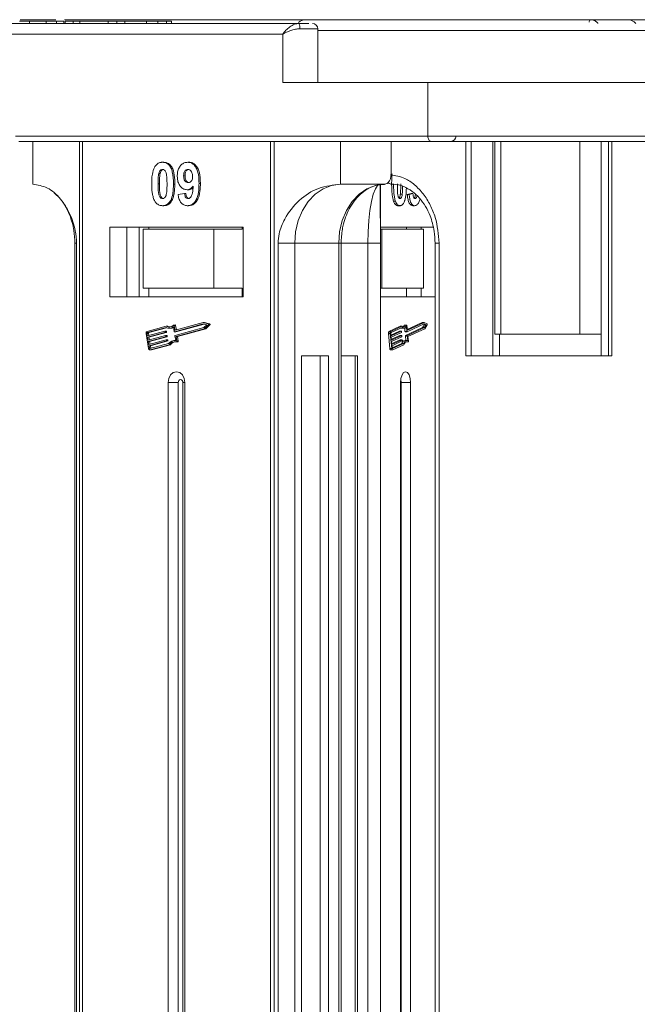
# Model space of a CAD drawing. Header units: millimetres. Extents: x -855 to 619, y 109 to 1142.
# Tile 7 of 74: x -342 to -284, y 450 to 541. Entities that reach past the tile are written whole.
import ezdxf

# ---------------------------------------------------------------- set-up
doc = ezdxf.new("R2010")
doc.units = ezdxf.units.MM

msp = doc.modelspace()

# ---------------------------------------------------------------- linework, layer by layer
at = {"color": 7, "linetype": 'Continuous', "lineweight": 15}
for p, q in [((-315.798, 541.098), (-355.136, 541.098)), ((-341.812, 541.448), (-338.465, 541.448)), ((-340.935, 541.098), (-340.935, 541.298)), ((-339.38, 541.098), (-339.38, 541.298)), ((-338.406, 541.298), (-338.406, 541.098)), ((-337.726, 541.098), (-337.726, 541.298)), ((-337.678, 541.448), (-314.415, 541.448)), ((-337.613, 541.298), (-337.613, 541.098)), ((-337.613, 541.298), (-336.867, 541.298)), ((-336.867, 541.298), (-336.867, 541.098)), ((-336.867, 541.298), (-336.22, 541.298)), ((-336.22, 541.298), (-336.22, 541.098)), ((-336.22, 541.298), (-333.584, 541.298)), ((-333.584, 541.298), (-333.584, 541.098)), ((-333.584, 541.298), (-332.788, 541.298)), ((-332.788, 541.298), (-332.788, 541.098)), ((-332.788, 541.298), (-332.042, 541.298)), ((-332.042, 541.098), (-332.042, 541.298)), ((-332.042, 541.298), (-330.001, 541.298)), ((-330.001, 541.298), (-330.001, 541.098)), ((-328.945, 541.098), (-328.945, 541.298)), ((-328.945, 541.298), (-328.158, 541.298)), ((-328.158, 541.298), (-328.158, 541.098)), ((-327.683, 541.098), (-327.683, 541.298)), ((-314.413, 541.448), (-314.362, 541.442)), ((-285.111, 541.448), (-285.124, 541.448)), ((-355.766, 540.098), (-317.297, 540.098)), ((-317.297, 540.098), (-317.297, 535.598)), ((-314.035, 540.598), (-315.719, 540.598)), ((-314.035, 535.598), (-314.035, 540.598)), ((-282.878, 540.448), (-314.035, 540.448)), ((-317.297, 535.598), (-303.771, 535.598)), ((-282.644, 535.598), (-303.771, 535.598)), ((-303.771, 535.598), (-303.771, 530.598)), ((-303.771, 530.598), (-342.241, 530.598)), ((-341.926, 530.098), (-303.456, 530.098)), ((-340.628, 530.098), (-340.628, 526.098)), ((-336.275, 530.098), (-336.275, 442.598)), ((-335.977, 442.598), (-335.977, 530.098)), ((-318.457, 530.098), (-318.457, 442.598)), ((-318.104, 442.598), (-318.104, 530.098)), ((-311.914, 526.098), (-311.914, 530.098)), ((-307.184, 527.098), (-307.184, 530.098)), ((-267.215, 530.598), (-303.771, 530.598)), ((-300.224, 530.098), (-300.224, 510.098)), ((-299.735, 530.098), (-299.735, 510.098)), ((-297.701, 510.098), (-297.701, 530.098)), ((-297.527, 530.098), (-297.527, 512.098)), ((-296.973, 512.098), (-296.973, 530.098)), ((-289.601, 530.098), (-289.601, 512.098)), ((-287.612, 530.098), (-287.612, 510.098)), ((-286.911, 510.098), (-286.911, 530.098)), ((-286.602, 510.098), (-286.602, 530.098)), ((-328.517, 528.149), (-328.391, 528.149)), ((-326.168, 528.149), (-326.042, 528.149)), ((-328.869, 527.09), (-328.743, 527.09)), ((-326.547, 526.884), (-326.421, 526.884)), ((-328.935, 526.125), (-328.809, 526.125)), ((-327.376, 526.117), (-327.503, 526.117)), ((-326.227, 525.585), (-326.101, 525.585)), ((-324.989, 526.152), (-325.115, 526.152)), ((-307.815, 526.098), (-311.914, 526.098)), ((-308.193, 526.044), (-308.193, 442.598)), ((-327.81, 524.504), (-327.684, 524.504)), ((-327.065, 525.142), (-326.468, 525.226)), ((-326.468, 525.226), (-326.342, 525.226)), ((-306.785, 524.509), (-306.963, 524.509)), ((-306.336, 525.157), (-306.158, 525.157)), ((-305.332, 525.226), (-305.685, 525.142)), ((-305.507, 525.142), (-305.685, 525.142)), ((-305.507, 525.142), (-305.154, 525.226)), ((-305.154, 525.226), (-305.332, 525.226)), ((-328.517, 524.098), (-328.391, 524.098)), ((-326.213, 524.098), (-326.087, 524.098)), ((-306.366, 524.098), (-306.543, 524.098)), ((-305.004, 524.098), (-305.181, 524.098)), ((-321.009, 522.098), (-333.426, 522.098)), ((-333.426, 522.098), (-333.426, 515.598)), ((-331.849, 522.098), (-331.849, 515.598)), ((-330.689, 522.098), (-330.689, 515.598)), ((-330.326, 521.898), (-330.326, 516.398)), ((-323.73, 521.898), (-330.326, 521.898)), ((-329.808, 521.898), (-329.808, 522.098)), ((-323.73, 516.398), (-323.73, 521.898)), ((-323.73, 521.898), (-321.095, 521.898)), ((-321.095, 522.098), (-321.095, 521.898)), ((-321.009, 515.598), (-321.009, 522.098)), ((-303.261, 522.098), (-308.193, 522.098)), ((-308.193, 521.898), (-308.065, 521.898)), ((-308.065, 521.898), (-308.065, 516.398)), ((-304.167, 521.898), (-308.065, 521.898)), ((-305.763, 522.098), (-305.763, 521.898)), ((-304.402, 521.898), (-304.402, 522.098)), ((-304.167, 516.398), (-304.167, 521.898)), ((-336.696, 520.598), (-336.696, 442.598)), ((-336.696, 520.598), (-336.536, 520.598)), ((-336.536, 442.598), (-336.536, 520.598)), ((-317.733, 520.598), (-317.733, 442.598)), ((-316.183, 520.598), (-317.733, 520.598)), ((-312.083, 520.598), (-316.183, 520.598)), ((-316.183, 442.598), (-316.183, 520.598)), ((-312.083, 520.598), (-312.083, 442.598)), ((-312.083, 520.598), (-311.859, 520.598)), ((-311.859, 442.598), (-311.859, 520.598)), ((-309.354, 520.598), (-311.859, 520.598)), ((-309.354, 520.598), (-308.196, 520.598)), ((-309.354, 520.598), (-309.354, 442.598)), ((-308.196, 442.598), (-308.196, 520.598)), ((-303.095, 520.598), (-303.095, 442.598)), ((-303.095, 520.598), (-302.726, 520.598)), ((-302.726, 442.598), (-302.726, 520.598)), ((-323.73, 516.398), (-330.326, 516.398)), ((-329.808, 516.398), (-329.808, 515.598)), ((-321.095, 516.398), (-323.73, 516.398)), ((-321.095, 515.598), (-321.095, 516.398)), ((-308.065, 516.398), (-308.193, 516.398)), ((-304.167, 516.398), (-308.065, 516.398)), ((-305.763, 515.598), (-305.763, 516.398)), ((-304.402, 515.598), (-304.402, 516.398)), ((-333.426, 515.598), (-321.009, 515.598)), ((-308.193, 515.598), (-303.095, 515.598)), ((-328.183, 512.851), (-329.951, 512.369)), ((-328.192, 512.728), (-329.933, 512.254)), ((-329.806, 512.254), (-328.145, 512.707)), ((-328.057, 512.851), (-328.183, 512.851)), ((-327.909, 512.659), (-327.783, 512.659)), ((-327.427, 512.366), (-327.5, 512.811)), ((-327.343, 512.968), (-327.469, 512.968)), ((-327.357, 512.506), (-327.425, 512.921)), ((-327.425, 512.921), (-327.299, 512.921)), ((-324.714, 513.075), (-327.4, 512.344)), ((-327.343, 511.999), (-324.657, 512.73)), ((-324.714, 513.195), (-327.33, 512.483)), ((-327.231, 512.51), (-327.299, 512.921)), ((-327.274, 512.344), (-324.648, 513.059)), ((-327.258, 511.902), (-324.62, 512.62)), ((-327.132, 511.902), (-324.494, 512.62)), ((-324.248, 513.077), (-324.714, 513.195)), ((-324.588, 513.195), (-324.714, 513.195)), ((-324.371, 512.988), (-324.714, 513.075)), ((-324.657, 512.73), (-324.371, 512.988)), ((-324.62, 512.62), (-324.231, 512.971)), ((-324.494, 512.62), (-324.62, 512.62)), ((-324.122, 513.077), (-324.588, 513.195)), ((-324.494, 512.62), (-324.104, 512.971)), ((-324.122, 513.077), (-324.248, 513.077)), ((-324.231, 512.971), (-324.104, 512.971)), ((-306.346, 512.851), (-307.391, 512.369)), ((-306.168, 512.851), (-307.213, 512.369)), ((-306.173, 512.728), (-307.202, 512.254)), ((-306.346, 512.851), (-306.168, 512.851)), ((-306.184, 512.659), (-306.006, 512.659)), ((-305.94, 512.956), (-305.763, 512.956)), ((-305.929, 512.673), (-305.899, 512.366)), ((-305.746, 512.968), (-305.924, 512.968)), ((-304.262, 512.73), (-305.849, 511.999)), ((-305.721, 512.366), (-305.764, 512.811)), ((-305.68, 512.506), (-305.72, 512.921)), ((-304.118, 513.075), (-305.705, 512.344)), ((-304.296, 513.195), (-305.684, 512.555)), ((-305.672, 511.999), (-304.084, 512.73)), ((-304.118, 513.195), (-305.664, 512.483)), ((-305.621, 511.902), (-304.062, 512.62)), ((-304.296, 513.195), (-304.118, 513.195)), ((-304.093, 512.988), (-304.262, 512.73)), ((-304.262, 512.73), (-304.084, 512.73)), ((-304.203, 513.036), (-304.093, 512.988)), ((-303.842, 513.077), (-304.118, 513.195)), ((-303.915, 512.988), (-304.118, 513.075)), ((-304.093, 512.988), (-303.915, 512.988)), ((-304.084, 512.73), (-303.915, 512.988)), ((-304.062, 512.62), (-303.832, 512.971)), ((-330.057, 512.161), (-329.831, 510.782)), ((-329.968, 512.185), (-329.93, 511.955)), ((-329.842, 512.185), (-329.968, 512.185)), ((-329.933, 512.254), (-329.806, 512.254)), ((-329.93, 511.955), (-328.314, 512.395)), ((-328.295, 512.28), (-329.911, 511.84)), ((-329.911, 511.84), (-329.864, 511.553)), ((-329.785, 511.84), (-329.911, 511.84)), ((-329.864, 511.553), (-328.248, 511.993)), ((-328.229, 511.878), (-329.845, 511.438)), ((-329.809, 511.988), (-329.842, 512.185)), ((-329.798, 511.151), (-328.182, 511.591)), ((-329.785, 511.84), (-328.169, 512.28)), ((-329.743, 511.586), (-329.785, 511.84)), ((-329.719, 511.438), (-328.103, 511.878)), ((-328.183, 512.396), (-328.309, 512.396)), ((-328.169, 512.28), (-328.295, 512.28)), ((-328.287, 512.372), (-328.277, 512.315)), ((-328.161, 512.372), (-328.287, 512.372)), ((-328.151, 512.315), (-328.277, 512.315)), ((-328.117, 511.994), (-328.243, 511.994)), ((-328.103, 511.878), (-328.229, 511.878)), ((-328.221, 511.97), (-328.211, 511.913)), ((-328.095, 511.97), (-328.221, 511.97)), ((-328.085, 511.913), (-328.211, 511.913)), ((-328.051, 511.591), (-328.177, 511.591)), ((-328.151, 512.315), (-328.161, 512.372)), ((-328.085, 511.913), (-328.095, 511.97)), ((-327.405, 512.343), (-327.279, 512.343)), ((-327.274, 512.344), (-327.4, 512.344)), ((-327.288, 511.52), (-327.361, 511.964)), ((-327.246, 512.506), (-327.357, 512.506)), ((-327.185, 511.458), (-327.258, 511.902)), ((-327.132, 511.902), (-327.258, 511.902)), ((-327.059, 511.458), (-327.132, 511.902)), ((-307.453, 512.161), (-307.32, 510.782)), ((-307.453, 512.161), (-307.275, 512.161)), ((-307.213, 512.369), (-307.391, 512.369)), ((-307.275, 512.161), (-307.142, 510.782)), ((-307.223, 512.185), (-307.2, 511.955)), ((-306.423, 512.395), (-307.208, 512.033)), ((-307.2, 511.955), (-306.245, 512.395)), ((-306.234, 512.28), (-307.189, 511.84)), ((-307.189, 511.84), (-307.161, 511.553)), ((-306.384, 511.993), (-307.169, 511.631)), ((-307.161, 511.553), (-306.206, 511.993)), ((-306.195, 511.878), (-307.15, 511.438)), ((-306.345, 511.591), (-307.13, 511.229)), ((-307.123, 511.151), (-306.167, 511.591)), ((-306.423, 512.395), (-306.245, 512.395)), ((-306.243, 512.396), (-306.42, 512.396)), ((-306.384, 511.993), (-306.206, 511.993)), ((-306.204, 511.994), (-306.381, 511.994)), ((-306.345, 511.591), (-306.167, 511.591)), ((-306.165, 511.591), (-306.342, 511.591)), ((-306.229, 512.372), (-306.224, 512.315)), ((-306.19, 511.97), (-306.185, 511.913)), ((-305.899, 512.366), (-305.721, 512.366)), ((-305.886, 512.343), (-305.708, 512.343)), ((-305.86, 511.964), (-305.818, 511.531)), ((-305.86, 511.964), (-305.682, 511.964)), ((-305.849, 511.999), (-305.672, 511.999)), ((-305.639, 511.52), (-305.682, 511.964)), ((-305.669, 512.483), (-305.664, 512.483)), ((-305.578, 511.458), (-305.621, 511.902)), ((-297.527, 512.098), (-296.973, 512.098)), ((-297.07, 512.098), (-297.07, 510.098)), ((-289.601, 512.098), (-296.973, 512.098)), ((-289.601, 512.098), (-287.612, 512.098)), ((-329.845, 511.438), (-329.798, 511.151)), ((-329.719, 511.438), (-329.845, 511.438)), ((-328.163, 511.476), (-329.779, 511.036)), ((-329.779, 511.036), (-329.742, 510.806)), ((-329.653, 511.036), (-329.779, 511.036)), ((-329.742, 510.806), (-329.615, 510.806)), ((-329.677, 511.184), (-329.719, 511.438)), ((-329.688, 510.761), (-327.947, 511.234)), ((-329.669, 510.646), (-327.901, 511.127)), ((-329.653, 511.036), (-328.037, 511.476)), ((-329.615, 510.806), (-329.653, 511.036)), ((-329.543, 510.646), (-327.774, 511.127)), ((-328.037, 511.476), (-328.163, 511.476)), ((-328.155, 511.568), (-328.146, 511.511)), ((-328.155, 511.568), (-328.029, 511.568)), ((-328.019, 511.511), (-328.146, 511.511)), ((-328.019, 511.511), (-328.029, 511.568)), ((-327.774, 511.127), (-327.901, 511.127)), ((-327.29, 511.531), (-327.399, 511.531)), ((-327.229, 511.387), (-327.103, 511.387)), ((-327.059, 511.458), (-327.185, 511.458)), ((-307.142, 510.782), (-307.32, 510.782)), ((-307.15, 511.438), (-307.123, 511.151)), ((-306.156, 511.476), (-307.111, 511.036)), ((-307.111, 511.036), (-307.089, 510.806)), ((-306.206, 511.234), (-307.091, 510.827)), ((-307.068, 510.761), (-307.057, 510.761)), ((-307.057, 510.761), (-306.029, 511.234)), ((-307.046, 510.646), (-306.001, 511.127)), ((-306.206, 511.234), (-306.029, 511.234)), ((-306.151, 511.568), (-306.146, 511.511)), ((-305.705, 511.531), (-305.882, 511.531)), ((-305.788, 511.389), (-305.782, 511.387)), ((-305.611, 511.389), (-305.788, 511.389)), ((-305.782, 511.387), (-305.604, 511.387)), ((-329.697, 510.642), (-329.571, 510.642)), ((-329.543, 510.646), (-329.669, 510.646)), ((-315.552, 510.098), (-315.552, 442.598)), ((-313.029, 510.098), (-315.552, 510.098)), ((-313.805, 442.598), (-313.805, 510.098)), ((-313.029, 442.598), (-313.029, 510.098)), ((-310.333, 510.098), (-311.859, 510.098)), ((-310.537, 442.598), (-310.537, 510.098)), ((-310.333, 442.598), (-310.333, 510.098)), ((-307.24, 510.642), (-307.063, 510.642)), ((-300.224, 510.098), (-286.602, 510.098)), ((-327.993, 507.598), (-327.993, 442.598)), ((-327.993, 507.598), (-327.06, 507.598)), ((-327.06, 507.598), (-327.06, 442.598)), ((-326.618, 442.598), (-326.618, 507.598)), ((-326.441, 507.598), (-326.618, 507.598)), ((-326.441, 442.598), (-326.441, 507.598)), ((-306.308, 507.598), (-306.308, 442.598)), ((-305.391, 507.598), (-306.252, 507.598)), ((-306.252, 442.598), (-306.252, 507.598)), ((-305.391, 442.598), (-305.391, 507.598))]:
    msp.add_line(p, q, dxfattribs=at)
at = {"color": 7, "linetype": 'Continuous', "lineweight": 15, "flags": 128}
for points in [[(-314.415, 541.448), (-314.362, 541.441), (-314.336, 541.433)], [(-288.572, 541.448), (-288.603, 541.441), (-288.633, 541.421), (-288.661, 541.389), (-288.685, 541.345), (-288.705, 541.292), (-288.72, 541.232), (-288.721, 541.224)], [(-288.569, 541.448), (-288.6, 541.441), (-288.63, 541.421), (-288.658, 541.389), (-288.683, 541.345), (-288.703, 541.292), (-288.718, 541.232), (-288.719, 541.224)], [(-303.771, 530.598), (-303.765, 530.5), (-303.747, 530.406), (-303.718, 530.32), (-303.679, 530.244), (-303.631, 530.182), (-303.577, 530.136), (-303.517, 530.107), (-303.456, 530.098)], [(-316.183, 520.598), (-316.101, 521.671), (-315.858, 522.703), (-315.463, 523.653), (-314.933, 524.487), (-314.286, 525.171), (-313.548, 525.679), (-312.747, 525.992), (-311.914, 526.098)], [(-307.815, 526.098), (-308.648, 525.992), (-309.448, 525.679), (-310.186, 525.171), (-310.833, 524.487), (-311.364, 523.653), (-311.758, 522.703), (-312.001, 521.671), (-312.083, 520.598)], [(-308.229, 526.098), (-308.449, 525.992), (-308.66, 525.679), (-308.854, 525.171), (-309.024, 524.487), (-309.164, 523.653), (-309.268, 522.703), (-309.332, 521.671), (-309.354, 520.598)], [(-327.497, 512.956), (-327.487, 512.963), (-327.476, 512.967), (-327.465, 512.968), (-327.454, 512.964), (-327.443, 512.957), (-327.435, 512.948), (-327.429, 512.935), (-327.425, 512.921)], [(-305.763, 512.956), (-305.807, 512.891), (-305.855, 512.84), (-305.906, 512.804), (-305.959, 512.782), (-306.012, 512.776), (-306.065, 512.786), (-306.118, 512.811), (-306.168, 512.851)], [(-305.763, 512.956), (-305.757, 512.963), (-305.75, 512.967), (-305.743, 512.968), (-305.737, 512.964), (-305.731, 512.957), (-305.726, 512.948), (-305.722, 512.935), (-305.72, 512.921)], [(-327.279, 512.343), (-327.278, 512.343), (-327.274, 512.344)], [(-306.42, 512.396), (-306.42, 512.396), (-306.423, 512.395)], [(-306.381, 511.994), (-306.381, 511.994), (-306.384, 511.993)], [(-306.342, 511.591), (-306.342, 511.591), (-306.345, 511.591)], [(-306.245, 512.395), (-306.243, 512.396), (-306.24, 512.395), (-306.237, 512.394), (-306.235, 512.391), (-306.233, 512.387), (-306.231, 512.383), (-306.23, 512.378), (-306.229, 512.372)], [(-306.206, 511.993), (-306.204, 511.994), (-306.201, 511.993), (-306.199, 511.991), (-306.196, 511.989), (-306.194, 511.985), (-306.192, 511.981), (-306.191, 511.976), (-306.19, 511.97)], [(-306.167, 511.591), (-306.165, 511.591), (-306.162, 511.591), (-306.16, 511.589), (-306.157, 511.587), (-306.155, 511.583), (-306.153, 511.579), (-306.152, 511.574), (-306.151, 511.568)], [(-305.899, 512.366), (-305.898, 512.361), (-305.897, 512.356), (-305.895, 512.351), (-305.893, 512.348), (-305.891, 512.345), (-305.888, 512.344), (-305.886, 512.343)], [(-305.705, 512.344), (-305.708, 512.343), (-305.71, 512.344), (-305.713, 512.345), (-305.715, 512.348), (-305.717, 512.351), (-305.719, 512.356), (-305.72, 512.361), (-305.721, 512.366)], [(-305.664, 512.483), (-305.666, 512.482), (-305.669, 512.483), (-305.671, 512.484), (-305.674, 512.487), (-305.676, 512.491), (-305.677, 512.495), (-305.679, 512.5), (-305.68, 512.506)], [(-327.185, 511.458), (-327.184, 511.443), (-327.186, 511.429), (-327.19, 511.415), (-327.198, 511.404), (-327.207, 511.395), (-327.217, 511.389), (-327.229, 511.387), (-327.24, 511.389)], [(-327.103, 511.387), (-327.103, 511.387), (-327.091, 511.389), (-327.081, 511.395), (-327.072, 511.404), (-327.064, 511.415), (-327.06, 511.429), (-327.058, 511.443), (-327.059, 511.458)], [(-307.32, 510.782), (-307.315, 510.749), (-307.307, 510.719), (-307.297, 510.692), (-307.285, 510.67), (-307.271, 510.655), (-307.255, 510.645), (-307.24, 510.642)], [(-307.046, 510.646), (-307.062, 510.642), (-307.078, 510.645), (-307.093, 510.655), (-307.107, 510.67), (-307.119, 510.692), (-307.129, 510.719), (-307.137, 510.749), (-307.142, 510.782)], [(-307.089, 510.806), (-307.088, 510.795), (-307.085, 510.785), (-307.082, 510.776), (-307.077, 510.769), (-307.073, 510.764), (-307.068, 510.76), (-307.062, 510.759), (-307.057, 510.761)], [(-306.029, 511.234), (-305.989, 511.312), (-305.946, 511.38), (-305.899, 511.435), (-305.85, 511.479), (-305.798, 511.509), (-305.745, 511.527), (-305.692, 511.53), (-305.639, 511.52)], [(-305.611, 511.389), (-305.663, 511.408), (-305.717, 511.413), (-305.77, 511.401), (-305.822, 511.375), (-305.872, 511.333), (-305.919, 511.277), (-305.962, 511.208), (-306.001, 511.127)], [(-305.578, 511.458), (-305.577, 511.443), (-305.579, 511.429), (-305.581, 511.415), (-305.586, 511.404), (-305.591, 511.395), (-305.597, 511.389), (-305.604, 511.387), (-305.611, 511.389)], [(-329.571, 510.642), (-329.569, 510.642), (-329.543, 510.646)], [(-326.441, 507.598), (-326.5, 507.981), (-326.669, 508.305), (-326.92, 508.522), (-327.217, 508.598), (-327.514, 508.522), (-327.766, 508.305), (-327.934, 507.981), (-327.993, 507.598)], [(-305.391, 507.598), (-305.426, 507.981), (-305.525, 508.305), (-305.674, 508.522), (-305.849, 508.598), (-306.025, 508.522), (-306.174, 508.305), (-306.273, 507.981), (-306.308, 507.598)], [(-326.618, 507.598), (-326.635, 507.707), (-326.683, 507.799), (-326.754, 507.861), (-326.839, 507.883), (-326.923, 507.861), (-326.995, 507.799), (-327.043, 507.707), (-327.06, 507.598)]]:
    msp.add_lwpolyline(points, dxfattribs=at)
at = {"color": 7, "linetype": 'Continuous', "lineweight": 15}
for centre, radius, start, end in [((-315.144, 540.448), 1, 90, 132.80958), ((-316.57, 540.72), 0.859, 351.84461, 26.11022), ((-314.535, 540.598), 0.5, 0, 90), ((-285.11, 540.448), 1, 40.5416, 90), ((-301.639, 530.598), 0.5, 270, 0), ((-327.907, 513.285), 0.625, 242.87791, 310.67442), ((-327.907, 513.337), 0.559, 240.3608, 317.05481), ((-327.777, 513.334), 0.558, 239.91275, 262.94027), ((-327.786, 513.283), 0.624, 270.30287, 298.58567), ((-327.348, 512.919), 0.0496, 3.20094, 84.28976), ((-324.274, 513.018), 0.0644, 312.93971, 65.68289), ((-324.148, 513.018), 0.0644, 312.93971, 65.68289), ((-306.182, 512.881), 0.222, 244.55442, 269.67974), ((-306, 512.926), 0.263, 228.76757, 333.96775), ((-306.28, 513.133), 0.383, 298.89913, 332.40263), ((-305.922, 512.948), 0.0201, 96.0082, 156.91643), ((-303.907, 513.017), 0.088, 328.4171, 42.65237), ((-329.882, 512.203), 0.18, 112.70639, 193.67636), ((-329.909, 512.199), 0.06, 112.70639, 193.67636), ((-329.783, 512.199), 0.06, 112.70639, 193.67636), ((-328.31, 512.372), 0.0236, 1.77106, 98.23127), ((-328.307, 512.308), 0.03, 292.70639, 13.67636), ((-328.245, 511.969), 0.0236, 1.77106, 98.23127), ((-328.241, 511.906), 0.03, 292.70639, 13.67636), ((-328.185, 512.371), 0.0246, 2.84754, 84.64316), ((-328.179, 511.567), 0.0236, 1.77106, 98.23127), ((-328.18, 512.308), 0.03, 292.70639, 13.67636), ((-328.119, 511.969), 0.0246, 2.84754, 84.64316), ((-328.115, 511.906), 0.03, 292.70639, 13.67636), ((-328.053, 511.567), 0.0246, 2.84754, 84.64316), ((-327.403, 512.367), 0.0236, 181.77106, 278.23127), ((-327.332, 511.971), 0.03, 112.70639, 193.67636), ((-327.333, 512.506), 0.0236, 181.77106, 278.23127), ((-307.235, 512.209), 0.223, 134.13938, 192.60398), ((-307.058, 512.209), 0.223, 134.13938, 192.60398), ((-307.15, 512.201), 0.0744, 134.13938, 192.60398), ((-306.26, 512.307), 0.0372, 314.13938, 12.60398), ((-306.221, 511.905), 0.0372, 314.13938, 12.60398), ((-305.824, 511.972), 0.0372, 134.13938, 192.60398), ((-305.646, 511.972), 0.0372, 134.13938, 192.60398), ((-329.689, 510.786), 0.142, 181.77106, 278.23127), ((-329.694, 510.807), 0.0473, 181.77106, 278.23127), ((-329.549, 510.816), 0.0669, 188.84592, 210.26662), ((-328.175, 511.503), 0.03, 292.70639, 13.67636), ((-328.049, 511.503), 0.03, 292.70639, 13.67636), ((-327.39, 510.853), 0.675, 81.29756, 145.56926), ((-327.396, 510.817), 0.592, 74.76687, 148.43558), ((-327.241, 510.78), 0.637, 98.60405, 146.93735), ((-305.795, 511.109), 0.43, 101.7635, 163.09332), ((-306.182, 511.502), 0.0372, 314.13938, 12.60398), ((-306.7, 507.616), 0.448, 357.63598, 26.10231)]:
    msp.add_arc(centre, radius, start, end, dxfattribs=at)
for points, knots in [([(-340.935, 541.298), (-340.999, 541.298), (-341.127, 541.298), (-341.3, 541.298), (-341.459, 541.298), (-341.603, 541.298), (-341.743, 541.298), (-341.832, 541.298), (-341.877, 541.298)], [0, 0, 0, 0, 0.185429, 0.37219, 0.527708, 0.683877, 0.841678, 1, 1, 1, 1]), ([(-339.38, 541.298), (-339.503, 541.298), (-339.747, 541.298), (-340.239, 541.298), (-340.648, 541.298), (-340.905, 541.298), (-340.935, 541.298)], [0, 0, 0, 0, 0.250896, 0.502166, 0.940512, 1, 1, 1, 1]), ([(-338.406, 541.298), (-338.448, 541.298), (-338.533, 541.298), (-338.675, 541.298), (-338.829, 541.298), (-338.999, 541.298), (-339.181, 541.298), (-339.314, 541.298), (-339.38, 541.298)], [0, 0, 0, 0, 0.15395, 0.308181, 0.478699, 0.649961, 0.824203, 1, 1, 1, 1]), ([(-337.737, 541.298), (-337.753, 541.298), (-337.793, 541.298), (-338.105, 541.298), (-338.351, 541.298), (-338.406, 541.298)], [0, 0, 0, 0, 0.341559, 0.855383, 1, 1, 1, 1]), ([(-328.879, 541.298), (-328.95, 541.298), (-329.062, 541.298), (-329.25, 541.298), (-329.418, 541.298), (-329.696, 541.298), (-329.868, 541.298), (-330.001, 541.298)], [0, 0, 0, 0, 0.189329, 0.302222, 0.415612, 0.548732, 1, 1, 1, 1]), ([(-327.693, 541.298), (-327.69, 541.298), (-327.663, 541.298), (-327.796, 541.298), (-328.016, 541.298), (-328.158, 541.298)], [0, 0, 0, 0, 0.044526, 0.380948, 1, 1, 1, 1]), ([(-317.297, 540.098), (-317.206, 540.22), (-317.026, 540.465), (-316.651, 540.795), (-316.229, 541.045), (-315.936, 541.081), (-315.798, 541.098)], [0, 0, 0, 0, 0.251131, 0.501805, 0.765641, 1, 1, 1, 1]), ([(-282.994, 541.448), (-284.306, 541.448), (-286.972, 541.448), (-290.961, 541.448), (-294.605, 541.448), (-297.84, 541.448), (-300.666, 541.448), (-303.327, 541.448), (-306.606, 541.448), (-309.394, 541.448), (-311.596, 541.448), (-313.067, 541.448), (-314.233, 541.448), (-315.004, 541.448), (-315.098, 541.448), (-315.144, 541.448)], [0, 0, 0, 0, 0.077724, 0.157824, 0.240135, 0.304454, 0.368763, 0.43443, 0.500087, 0.631237, 0.695556, 0.759865, 0.842185, 0.922283, 1, 1, 1, 1]), ([(-288.569, 541.448), (-288.488, 541.441), (-288.341, 541.428), (-288.127, 541.323), (-287.98, 541.211), (-287.917, 541.116), (-287.905, 541.098)], [0, 0, 0, 0, 0.3169129, 0.5762024, 0.9204282, 1, 1, 1, 1]), ([(-315.719, 540.598), (-315.852, 540.588), (-316.145, 540.566), (-316.713, 540.395), (-317.068, 540.214), (-317.297, 540.098)], [0, 0, 0, 0, 0.2270634, 0.5015869, 1, 1, 1, 1]), ([(-303.456, 530.098), (-302.385, 530.098), (-300.21, 530.098), (-296.541, 530.098), (-292.886, 530.098), (-289.354, 530.098), (-286.032, 530.098), (-282.651, 530.098), (-279.246, 530.098), (-275.876, 530.098), (-272.605, 530.098), (-269.467, 530.098), (-267.514, 530.098), (-266.547, 530.098)], [0, 0, 0, 0, 0.102291, 0.207754, 0.316188, 0.400947, 0.485719, 0.572281, 0.658858, 0.74542, 0.831996, 0.916755, 1, 1, 1, 1]), ([(-303.281, 530.098), (-303.132, 530.098), (-302.617, 530.098), (-302.032, 530.098), (-301.614, 530.098), (-301.68, 530.098), (-301.696, 530.098)], [0, 0, 0, 0, 0.130998, 0.453819, 0.866698, 1, 1, 1, 1]), ([(-329.225, 527.743), (-329.191, 527.793), (-329.121, 527.895), (-328.99, 528.01), (-328.843, 528.093), (-328.712, 528.132), (-328.602, 528.147), (-328.546, 528.148), (-328.517, 528.149)], [0, 0, 0, 0, 0.193776, 0.3936, 0.587864, 0.788908, 0.894169, 1, 1, 1, 1]), ([(-328.517, 528.149), (-328.412, 528.139), (-328.201, 528.119), (-327.928, 527.92), (-327.717, 527.627), (-327.522, 527.026), (-327.511, 526.503), (-327.503, 526.117)], [0, 0, 0, 0, 0.147566, 0.296688, 0.431278, 0.580404, 1, 1, 1, 1]), ([(-327.376, 526.117), (-327.378, 526.25), (-327.385, 526.665), (-327.442, 527.224), (-327.644, 527.727), (-327.889, 528.003), (-328.154, 528.134), (-328.325, 528.145), (-328.391, 528.149)], [0, 0, 0, 0, 0.146492, 0.456833, 0.607465, 0.758652, 0.906291, 1, 1, 1, 1]), ([(-327.144, 526.845), (-327.138, 526.979), (-327.126, 527.249), (-326.997, 527.629), (-326.78, 527.925), (-326.492, 528.119), (-326.279, 528.139), (-326.168, 528.149)], [0, 0, 0, 0, 0.197927, 0.397728, 0.597413, 0.790584, 1, 1, 1, 1]), ([(-326.168, 528.149), (-326.063, 528.139), (-325.852, 528.117), (-325.573, 527.915), (-325.346, 527.61), (-325.16, 527.075), (-325.118, 526.566), (-325.115, 526.211), (-325.115, 526.152)], [0, 0, 0, 0, 0.148288, 0.297745, 0.443713, 0.607791, 0.934708, 1, 1, 1, 1]), ([(-324.989, 526.152), (-324.991, 526.285), (-324.998, 526.686), (-325.069, 527.24), (-325.293, 527.734), (-325.559, 528.019), (-325.828, 528.139), (-325.99, 528.147), (-326.042, 528.149)], [0, 0, 0, 0, 0.14727, 0.444077, 0.606206, 0.76876, 0.926459, 1, 1, 1, 1]), ([(-329.532, 526.125), (-329.531, 526.259), (-329.527, 526.562), (-329.471, 527.091), (-329.362, 527.513), (-329.238, 527.72), (-329.225, 527.743)], [0, 0, 0, 0, 0.236731, 0.537555, 0.949668, 1, 1, 1, 1]), ([(-328.869, 527.09), (-328.851, 527.159), (-328.821, 527.271), (-328.737, 527.397), (-328.641, 527.463), (-328.564, 527.48), (-328.522, 527.482), (-328.517, 527.482)], [0, 0, 0, 0, 0.334804, 0.542561, 0.750382, 0.970721, 1, 1, 1, 1]), ([(-328.743, 527.09), (-328.724, 527.159), (-328.695, 527.271), (-328.611, 527.397), (-328.515, 527.463), (-328.438, 527.48), (-328.396, 527.482), (-328.391, 527.482)], [0, 0, 0, 0, 0.334804, 0.542561, 0.750382, 0.970721, 1, 1, 1, 1]), ([(-328.517, 527.482), (-328.473, 527.477), (-328.394, 527.467), (-328.292, 527.391), (-328.204, 527.243), (-328.13, 526.968), (-328.103, 526.576), (-328.101, 526.276), (-328.1, 526.125)], [0, 0, 0, 0, 0.1046136, 0.1888141, 0.2735119, 0.444127, 0.7194809, 1, 1, 1, 1]), ([(-326.547, 526.884), (-326.544, 526.97), (-326.539, 527.109), (-326.481, 527.288), (-326.397, 527.395), (-326.286, 527.469), (-326.203, 527.478), (-326.156, 527.482)], [0, 0, 0, 0, 0.29132, 0.465539, 0.641632, 0.798664, 1, 1, 1, 1]), ([(-326.421, 526.884), (-326.418, 526.97), (-326.413, 527.109), (-326.355, 527.288), (-326.271, 527.395), (-326.159, 527.469), (-326.077, 527.478), (-326.03, 527.482)], [0, 0, 0, 0, 0.29132, 0.465539, 0.641632, 0.798664, 1, 1, 1, 1]), ([(-326.156, 527.482), (-326.104, 527.475), (-325.997, 527.461), (-325.862, 527.344), (-325.763, 527.186), (-325.718, 527.003), (-325.714, 526.883), (-325.712, 526.827)], [0, 0, 0, 0, 0.2079545, 0.4204057, 0.6273197, 0.8277075, 1, 1, 1, 1]), ([(-328.935, 526.125), (-328.935, 526.192), (-328.934, 526.325), (-328.93, 526.506), (-328.922, 526.667), (-328.911, 526.808), (-328.896, 526.951), (-328.878, 527.043), (-328.869, 527.09)], [0, 0, 0, 0, 0.205942, 0.411959, 0.558149, 0.704502, 0.851801, 1, 1, 1, 1]), ([(-328.809, 526.125), (-328.809, 526.192), (-328.808, 526.325), (-328.804, 526.506), (-328.796, 526.667), (-328.785, 526.808), (-328.77, 526.951), (-328.752, 527.043), (-328.743, 527.09)], [0, 0, 0, 0, 0.2059417, 0.4119594, 0.558149, 0.7045024, 0.8518015, 1, 1, 1, 1]), ([(-326.227, 525.585), (-326.332, 525.597), (-326.544, 525.622), (-326.816, 525.838), (-327.023, 526.144), (-327.131, 526.499), (-327.14, 526.74), (-327.144, 526.845)], [0, 0, 0, 0, 0.2101886, 0.4217733, 0.6236035, 0.8370344, 1, 1, 1, 1]), ([(-326.126, 526.252), (-326.179, 526.258), (-326.277, 526.269), (-326.403, 526.362), (-326.49, 526.493), (-326.54, 526.674), (-326.545, 526.806), (-326.547, 526.884)], [0, 0, 0, 0, 0.2139369, 0.3980753, 0.5830907, 0.7516657, 1, 1, 1, 1]), ([(-326, 526.252), (-326.053, 526.258), (-326.15, 526.269), (-326.277, 526.362), (-326.364, 526.493), (-326.414, 526.674), (-326.419, 526.806), (-326.421, 526.884)], [0, 0, 0, 0, 0.213937, 0.398075, 0.583091, 0.751666, 1, 1, 1, 1]), ([(-325.712, 526.827), (-325.715, 526.747), (-325.721, 526.615), (-325.788, 526.446), (-325.882, 526.336), (-325.998, 526.262), (-326.083, 526.255), (-326.126, 526.252)], [0, 0, 0, 0, 0.267394, 0.447214, 0.627122, 0.813065, 1, 1, 1, 1]), ([(-307.184, 527.098), (-307.191, 526.985), (-307.205, 526.761), (-307.314, 526.461), (-307.474, 526.235), (-307.651, 526.115), (-307.769, 526.103), (-307.815, 526.098)], [0, 0, 0, 0, 0.2146939, 0.4293877, 0.6440816, 0.8587754, 1, 1, 1, 1]), ([(-302.726, 520.598), (-302.793, 521.416), (-302.897, 522.673), (-303.526, 524.186), (-304.176, 525.229), (-304.986, 526.063), (-306, 526.785), (-306.799, 526.904), (-307.257, 526.972)], [0, 0, 0, 0, 0.256427, 0.394466, 0.535435, 0.676403, 0.814442, 1, 1, 1, 1]), ([(-307.1, 527.059), (-307.101, 527.05), (-307.12, 526.918), (-307.13, 526.691), (-307.142, 526.388), (-307.143, 526.213), (-307.143, 526.125)], [0, 0, 0, 0, 0.030672, 0.440828, 0.720024, 1, 1, 1, 1]), ([(-336.536, 520.598), (-336.564, 520.989), (-336.635, 521.987), (-337.163, 523.441), (-338.041, 524.854), (-339.236, 525.891), (-340.166, 526.029), (-340.628, 526.098)], [0, 0, 0, 0, 0.125713, 0.321276, 0.524466, 0.763484, 1, 1, 1, 1]), ([(-329.228, 524.509), (-329.258, 524.563), (-329.32, 524.673), (-329.403, 524.91), (-329.474, 525.217), (-329.512, 525.554), (-329.53, 525.858), (-329.531, 526.036), (-329.532, 526.125)], [0, 0, 0, 0, 0.118441, 0.239346, 0.459593, 0.684925, 0.84224, 1, 1, 1, 1]), ([(-328.517, 524.764), (-328.57, 524.773), (-328.656, 524.786), (-328.755, 524.874), (-328.837, 525.027), (-328.908, 525.301), (-328.931, 525.691), (-328.934, 525.98), (-328.935, 526.125)], [0, 0, 0, 0, 0.1253702, 0.2022903, 0.2791788, 0.4647576, 0.7305818, 1, 1, 1, 1]), ([(-328.391, 524.764), (-328.444, 524.773), (-328.53, 524.786), (-328.629, 524.874), (-328.71, 525.027), (-328.782, 525.301), (-328.804, 525.691), (-328.808, 525.98), (-328.809, 526.125)], [0, 0, 0, 0, 0.1253702, 0.2022903, 0.2791788, 0.4647576, 0.7305818, 1, 1, 1, 1]), ([(-328.1, 526.125), (-328.1, 526.058), (-328.101, 525.925), (-328.105, 525.744), (-328.113, 525.583), (-328.124, 525.44), (-328.138, 525.297), (-328.157, 525.204), (-328.166, 525.157)], [0, 0, 0, 0, 0.20527, 0.410616, 0.55715, 0.703844, 0.851471, 1, 1, 1, 1]), ([(-327.503, 526.117), (-327.504, 525.984), (-327.508, 525.68), (-327.563, 525.162), (-327.671, 524.742), (-327.792, 524.534), (-327.81, 524.504)], [0, 0, 0, 0, 0.237281, 0.538591, 0.932677, 1, 1, 1, 1]), ([(-327.684, 524.504), (-327.653, 524.558), (-327.592, 524.668), (-327.508, 524.897), (-327.44, 525.19), (-327.399, 525.519), (-327.38, 525.83), (-327.377, 526.021), (-327.376, 526.117)], [0, 0, 0, 0, 0.1185955, 0.239509, 0.4474582, 0.6599349, 0.8296845, 1, 1, 1, 1]), ([(-325.666, 525.92), (-325.702, 525.871), (-325.775, 525.772), (-325.889, 525.684), (-325.987, 525.632), (-326.064, 525.604), (-326.145, 525.589), (-326.2, 525.586), (-326.227, 525.585)], [0, 0, 0, 0, 0.243491, 0.496266, 0.61821, 0.741704, 0.870158, 1, 1, 1, 1]), ([(-325.115, 526.152), (-325.117, 526.018), (-325.124, 525.617), (-325.194, 525.061), (-325.41, 524.553), (-325.679, 524.25), (-325.966, 524.112), (-326.147, 524.102), (-326.213, 524.098)], [0, 0, 0, 0, 0.142337, 0.429127, 0.589943, 0.751205, 0.909895, 1, 1, 1, 1]), ([(-326.136, 524.764), (-326.095, 524.77), (-326.011, 524.781), (-325.893, 524.88), (-325.783, 525.05), (-325.698, 525.412), (-325.679, 525.713), (-325.666, 525.92)], [0, 0, 0, 0, 0.112015, 0.224355, 0.367768, 0.565827, 1, 1, 1, 1]), ([(-326.101, 525.585), (-326.049, 525.588), (-325.943, 525.595), (-325.817, 525.652), (-325.731, 525.708), (-325.697, 525.74), (-325.683, 525.752)], [0, 0, 0, 0, 0.350042, 0.714081, 0.889215, 1, 1, 1, 1]), ([(-326.087, 524.098), (-325.982, 524.108), (-325.772, 524.127), (-325.486, 524.316), (-325.25, 524.614), (-325.052, 525.133), (-324.995, 525.671), (-324.99, 526.054), (-324.989, 526.152)], [0, 0, 0, 0, 0.14324, 0.28761, 0.430449, 0.591135, 0.89544, 1, 1, 1, 1]), ([(-311.914, 526.098), (-312.607, 526.021), (-313.992, 525.869), (-315.834, 524.679), (-317.048, 523.128), (-317.65, 521.684), (-317.71, 520.892), (-317.733, 520.598)], [0, 0, 0, 0, 0.249096, 0.498243, 0.745205, 0.90541, 1, 1, 1, 1]), ([(-311.859, 520.598), (-311.838, 521.036), (-311.808, 521.654), (-311.61, 522.526), (-311.378, 523.237), (-311.005, 524.005), (-310.524, 524.704), (-309.938, 525.304), (-309.261, 525.76), (-308.542, 526.052), (-308.051, 526.071), (-307.816, 526.08)], [0, 0, 0, 0, 0.148038, 0.208687, 0.308372, 0.410909, 0.520223, 0.634378, 0.754186, 0.882345, 1, 1, 1, 1]), ([(-308.196, 520.598), (-308.196, 520.989), (-308.196, 521.987), (-308.201, 523.441), (-308.208, 524.854), (-308.218, 525.891), (-308.225, 526.029), (-308.229, 526.098)], [0, 0, 0, 0, 0.125713, 0.321276, 0.524466, 0.763484, 1, 1, 1, 1]), ([(-307.477, 526.255), (-307.476, 526.253), (-307.422, 526.177), (-307.301, 526.119), (-307.185, 526.104), (-307.139, 526.098)], [0, 0, 0, 0, 0.013477, 0.608558, 1, 1, 1, 1]), ([(-307.143, 526.125), (-307.142, 525.992), (-307.14, 525.694), (-307.11, 525.2), (-307.052, 524.778), (-306.98, 524.561), (-306.963, 524.509)], [0, 0, 0, 0, 0.236804, 0.527926, 0.885584, 1, 1, 1, 1]), ([(-307.106, 526.084), (-307.069, 526.088), (-306.705, 526.128), (-306.064, 525.931), (-305.233, 525.487), (-304.541, 524.846), (-303.976, 524.064), (-303.581, 523.251), (-303.323, 522.457), (-303.138, 521.602), (-303.111, 520.969), (-303.095, 520.598)], [0, 0, 0, 0, 0.018663, 0.183534, 0.322464, 0.454006, 0.578128, 0.697995, 0.785053, 0.873617, 1, 1, 1, 1]), ([(-306.785, 524.509), (-306.803, 524.563), (-306.84, 524.673), (-306.889, 524.91), (-306.931, 525.217), (-306.953, 525.554), (-306.964, 525.858), (-306.965, 526.036), (-306.965, 526.125)], [0, 0, 0, 0, 0.1184406, 0.2393457, 0.4595932, 0.6849248, 0.8422399, 1, 1, 1, 1]), ([(-306.366, 524.764), (-306.397, 524.773), (-306.447, 524.786), (-306.506, 524.874), (-306.554, 525.027), (-306.597, 525.301), (-306.61, 525.691), (-306.612, 525.98), (-306.613, 526.125)], [0, 0, 0, 0, 0.12537, 0.20229, 0.279179, 0.464758, 0.730582, 1, 1, 1, 1]), ([(-306.296, 526.125), (-306.297, 526.058), (-306.297, 525.925), (-306.3, 525.744), (-306.304, 525.583), (-306.311, 525.44), (-306.319, 525.297), (-306.33, 525.204), (-306.336, 525.157)], [0, 0, 0, 0, 0.20527, 0.410616, 0.55715, 0.703844, 0.851471, 1, 1, 1, 1]), ([(-306.12, 525.901), (-306.121, 525.842), (-306.122, 525.736), (-306.127, 525.583), (-306.133, 525.44), (-306.142, 525.297), (-306.152, 525.204), (-306.158, 525.157)], [0, 0, 0, 0, 0.234614, 0.4249053, 0.6154058, 0.8071172, 1, 1, 1, 1]), ([(-305.772, 525.74), (-305.772, 525.732), (-305.775, 525.555), (-305.803, 525.162), (-305.865, 524.742), (-305.937, 524.534), (-305.947, 524.504)], [0, 0, 0, 0, 0.017539, 0.405657, 0.913282, 1, 1, 1, 1]), ([(-338.64, 525.298), (-338.481, 525.164), (-338.11, 524.85), (-337.609, 524.143), (-337.203, 523.331), (-336.939, 522.529), (-336.743, 521.649), (-336.714, 520.995), (-336.696, 520.598)], [0, 0, 0, 0, 0.141854, 0.332436, 0.52172, 0.659442, 0.792921, 1, 1, 1, 1]), ([(-328.517, 524.098), (-328.569, 524.1), (-328.674, 524.105), (-328.828, 524.148), (-328.975, 524.226), (-329.088, 524.325), (-329.171, 524.423), (-329.209, 524.48), (-329.228, 524.509)], [0, 0, 0, 0, 0.192635, 0.388697, 0.582015, 0.783044, 0.890959, 1, 1, 1, 1]), ([(-328.166, 525.157), (-328.184, 525.088), (-328.214, 524.976), (-328.297, 524.851), (-328.392, 524.785), (-328.469, 524.767), (-328.511, 524.765), (-328.517, 524.764)], [0, 0, 0, 0, 0.333678, 0.540413, 0.747264, 0.961209, 1, 1, 1, 1]), ([(-327.81, 524.504), (-327.844, 524.454), (-327.914, 524.352), (-328.045, 524.236), (-328.192, 524.153), (-328.323, 524.115), (-328.433, 524.1), (-328.489, 524.099), (-328.517, 524.098)], [0, 0, 0, 0, 0.193769, 0.393564, 0.587886, 0.789131, 0.894283, 1, 1, 1, 1]), ([(-328.391, 524.098), (-328.339, 524.1), (-328.235, 524.105), (-328.081, 524.148), (-327.934, 524.226), (-327.821, 524.323), (-327.739, 524.42), (-327.702, 524.476), (-327.684, 524.504)], [0, 0, 0, 0, 0.193594, 0.390501, 0.584817, 0.78683, 0.892868, 1, 1, 1, 1]), ([(-326.213, 524.098), (-326.318, 524.109), (-326.509, 524.129), (-326.752, 524.311), (-326.941, 524.591), (-327.029, 524.888), (-327.057, 525.088), (-327.065, 525.142)], [0, 0, 0, 0, 0.242788, 0.438865, 0.634801, 0.900936, 1, 1, 1, 1]), ([(-326.468, 525.226), (-326.457, 525.146), (-326.441, 525.023), (-326.372, 524.879), (-326.29, 524.801), (-326.208, 524.769), (-326.156, 524.766), (-326.136, 524.764)], [0, 0, 0, 0, 0.344714, 0.529059, 0.714209, 0.892196, 1, 1, 1, 1]), ([(-326.01, 524.764), (-326.051, 524.769), (-326.125, 524.776), (-326.218, 524.847), (-326.292, 524.961), (-326.328, 525.096), (-326.338, 525.192), (-326.342, 525.226)], [0, 0, 0, 0, 0.22512, 0.403573, 0.582229, 0.853106, 1, 1, 1, 1]), ([(-306.963, 524.509), (-306.943, 524.459), (-306.901, 524.357), (-306.825, 524.24), (-306.738, 524.156), (-306.66, 524.116), (-306.595, 524.1), (-306.56, 524.099), (-306.543, 524.098)], [0, 0, 0, 0, 0.192802, 0.391164, 0.584557, 0.784851, 0.892113, 1, 1, 1, 1]), ([(-306.366, 524.098), (-306.396, 524.1), (-306.458, 524.105), (-306.549, 524.148), (-306.636, 524.226), (-306.703, 524.325), (-306.752, 524.423), (-306.774, 524.48), (-306.785, 524.509)], [0, 0, 0, 0, 0.192635, 0.388697, 0.582015, 0.783044, 0.890959, 1, 1, 1, 1]), ([(-306.336, 525.157), (-306.347, 525.089), (-306.364, 524.978), (-306.409, 524.857), (-306.442, 524.823), (-306.456, 524.808)], [0, 0, 0, 0, 0.478772, 0.775402, 1, 1, 1, 1]), ([(-306.158, 525.157), (-306.169, 525.088), (-306.186, 524.976), (-306.235, 524.851), (-306.291, 524.785), (-306.337, 524.767), (-306.362, 524.765), (-306.366, 524.764)], [0, 0, 0, 0, 0.333678, 0.540413, 0.747264, 0.961209, 1, 1, 1, 1]), ([(-305.947, 524.504), (-305.968, 524.454), (-306.009, 524.352), (-306.086, 524.236), (-306.173, 524.153), (-306.251, 524.115), (-306.316, 524.1), (-306.349, 524.099), (-306.366, 524.098)], [0, 0, 0, 0, 0.193769, 0.393564, 0.587886, 0.789131, 0.894283, 1, 1, 1, 1]), ([(-305.685, 525.142), (-305.672, 525.01), (-305.647, 524.745), (-305.549, 524.401), (-305.41, 524.182), (-305.281, 524.105), (-305.207, 524.1), (-305.181, 524.098)], [0, 0, 0, 0, 0.241108, 0.485042, 0.708171, 0.901152, 1, 1, 1, 1]), ([(-305.004, 524.098), (-305.066, 524.109), (-305.179, 524.129), (-305.322, 524.311), (-305.434, 524.591), (-305.486, 524.888), (-305.503, 525.088), (-305.507, 525.142)], [0, 0, 0, 0, 0.242788, 0.438865, 0.634801, 0.900936, 1, 1, 1, 1]), ([(-305.154, 525.226), (-305.148, 525.146), (-305.139, 525.023), (-305.097, 524.879), (-305.049, 524.801), (-305, 524.769), (-304.97, 524.766), (-304.958, 524.764)], [0, 0, 0, 0, 0.344714, 0.529059, 0.714209, 0.892196, 1, 1, 1, 1]), ([(-304.917, 525.147), (-304.93, 525.086), (-304.957, 524.959), (-305.008, 524.843), (-305.044, 524.815), (-305.05, 524.811)], [0, 0, 0, 0, 0.448287, 0.919962, 1, 1, 1, 1]), ([(-304.496, 524.734), (-304.509, 524.678), (-304.554, 524.486), (-304.69, 524.253), (-304.858, 524.112), (-304.965, 524.102), (-305.004, 524.098)], [0, 0, 0, 0, 0.141197, 0.478937, 0.811288, 1, 1, 1, 1]), ([(-304.958, 524.764), (-304.934, 524.77), (-304.884, 524.781), (-304.817, 524.873), (-304.787, 524.964), (-304.771, 525.012)], [0, 0, 0, 0, 0.322978, 0.64689, 1, 1, 1, 1])]:
    msp.add_open_spline(points, degree=3, knots=knots, dxfattribs=at)
msp.add_open_spline([(-315.798, 541.098), (-315.619, 541.098), (-315.261, 541.098), (-315.001, 541.098), (-314.871, 541.098)], degree=3, dxfattribs=at)

doc.saveas('drawing.dxf')
